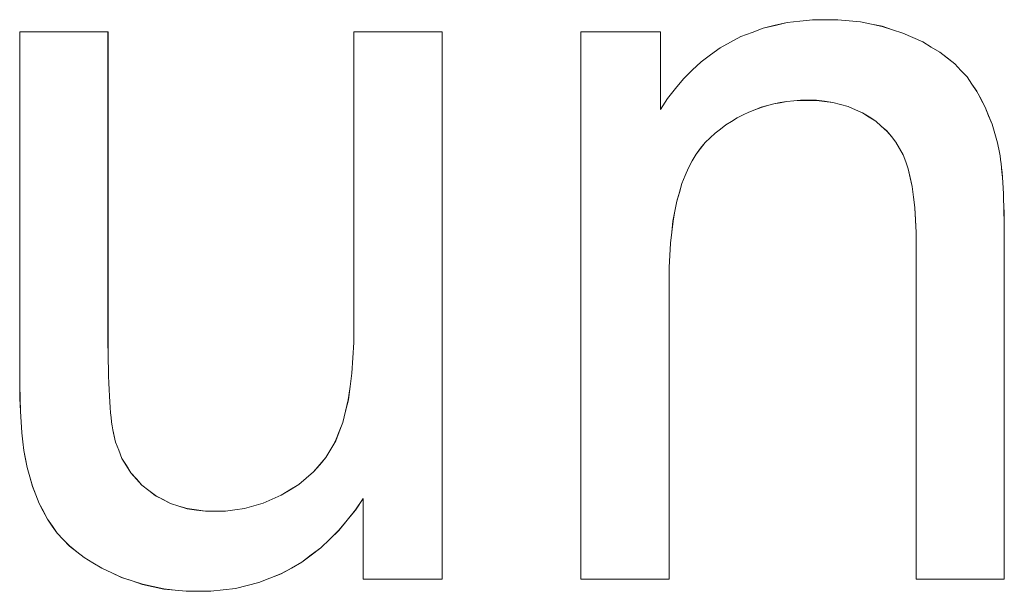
# Model space of a CAD drawing. Extents: x 229 to 926, y 37 to 878.
# Tile 139 of 194: x 353.62 to 356.87, y 829.52 to 831.41. Entities that reach past the tile are written whole.
import ezdxf

# ---------------------------------------------------------------- set-up
doc = ezdxf.new("R2010")
doc.units = 0
doc.layers.get('0').update_dxf_attribs({"lineweight": 13})
doc.layers.add('Beschriftung', color=7, linetype='Continuous', lineweight=25)
doc.layers.add('Beschriftung-A03ENJ5NI0', color=7, linetype='Continuous', lineweight=25)

# ---------------------------------------------------------------- blocks, each defined once
blk = doc.blocks.new('Referenz-A03ENJ5LI0', base_point=(255.7277, 65.704))
at = {"layer": 'Beschriftung', "color": 0, "lineweight": -2}
for p, q in [((356.116, 831.395), (356.1555, 831.4043)), ((356.1555, 831.4043), (356.1977, 831.409)), ((356.1977, 831.409), (356.24, 831.4136)), ((356.24, 831.4136), (356.2848, 831.4136)), ((356.2848, 831.4136), (356.3238, 831.4136)), ((356.3238, 831.4136), (356.3612, 831.4099)), ((356.3612, 831.4099), (356.3985, 831.4063)), ((356.3985, 831.4063), (356.4343, 831.399)), ((356.4343, 831.399), (356.4701, 831.3916)), ((353.6166, 830.2514), (353.6166, 831.3736)), ((353.6166, 831.3736), (353.9087, 831.3736)), ((353.9087, 831.3736), (353.9087, 830.3694)), ((354.7218, 830.4035), (354.7218, 831.3736)), ((354.7218, 831.3736), (355.0139, 831.3736)), ((355.0139, 831.3736), (355.0139, 829.5615)), ((355.473, 829.5615), (355.473, 831.3736)), ((355.473, 831.3736), (355.7362, 831.3736)), ((355.7362, 831.3736), (355.7362, 831.1161)), ((356.0026, 831.3578), (356.0396, 831.3717)), ((356.0396, 831.3717), (356.0764, 831.3857)), ((356.0764, 831.3857), (356.116, 831.395)), ((356.4701, 831.3916), (356.5044, 831.3805)), ((356.5044, 831.3805), (356.5386, 831.3695)), ((356.5386, 831.3695), (356.5713, 831.3548)), ((355.934, 831.3207), (355.9683, 831.3393)), ((355.9683, 831.3393), (356.0026, 831.3578)), ((356.5713, 831.3548), (356.604, 831.3401)), ((356.604, 831.3401), (356.6325, 831.3231)), ((355.9023, 831.2974), (355.934, 831.3207)), ((356.6325, 831.3231), (356.6611, 831.3061)), ((356.6611, 831.3061), (356.6855, 831.2868)), ((355.8416, 831.2462), (355.8707, 831.2741)), ((355.8707, 831.2741), (355.9023, 831.2974)), ((356.6855, 831.2868), (356.71, 831.2675)), ((356.71, 831.2675), (356.7304, 831.2459)), ((355.8127, 831.2183), (355.8416, 831.2462)), ((356.7304, 831.2459), (356.7507, 831.2243)), ((355.7863, 831.1859), (355.8127, 831.2183)), ((356.7507, 831.2243), (356.7669, 831.2004)), ((355.76, 831.1532), (355.7863, 831.1859)), ((356.7669, 831.2004), (356.7831, 831.1766)), ((356.7831, 831.1766), (356.7969, 831.1504)), ((355.7362, 831.1161), (355.76, 831.1532)), ((356.1329, 831.1391), (356.1111, 831.1352)), ((356.1546, 831.143), (356.1329, 831.1391)), ((356.1772, 831.1449), (356.1546, 831.143)), ((356.1997, 831.1469), (356.1772, 831.1449)), ((356.223, 831.1469), (356.1997, 831.1469)), ((356.2523, 831.1469), (356.223, 831.1469)), ((356.2796, 831.1434), (356.2523, 831.1469)), ((356.307, 831.1399), (356.2796, 831.1434)), ((356.3325, 831.133), (356.307, 831.1399)), ((356.7969, 831.1504), (356.8108, 831.1243)), ((356.029, 831.1079), (356.0096, 831.0983)), ((356.0492, 831.1157), (356.029, 831.1079)), ((356.0693, 831.1235), (356.0492, 831.1157)), ((356.0902, 831.1294), (356.0693, 831.1235)), ((356.1111, 831.1352), (356.0902, 831.1294)), ((356.3579, 831.1261), (356.3325, 831.133)), ((356.3815, 831.1157), (356.3579, 831.1261)), ((356.4051, 831.1053), (356.3815, 831.1157)), ((356.4268, 831.0915), (356.4051, 831.1053)), ((356.8108, 831.1243), (356.8221, 831.096)), ((355.9718, 831.0769), (355.9532, 831.0652)), ((355.9903, 831.0885), (355.9718, 831.0769)), ((356.0096, 831.0983), (355.9903, 831.0885)), ((356.4486, 831.0776), (356.4268, 831.0915)), ((356.4669, 831.0614), (356.4486, 831.0776)), ((356.8221, 831.096), (356.8335, 831.0677)), ((355.9354, 831.0515), (355.9178, 831.038)), ((355.9532, 831.0652), (355.9354, 831.0515)), ((356.4853, 831.0452), (356.4669, 831.0614)), ((356.5005, 831.0267), (356.4853, 831.0452)), ((356.8335, 831.0677), (356.8424, 831.037)), ((355.8839, 831.0069), (355.869, 830.9878)), ((355.9008, 831.0224), (355.8839, 831.0069)), ((355.9178, 831.038), (355.9008, 831.0224)), ((356.5156, 831.0081), (356.5005, 831.0267)), ((356.5274, 830.9873), (356.5156, 831.0081)), ((356.8424, 831.037), (356.8513, 831.0064)), ((356.8513, 831.0064), (356.8578, 830.9736)), ((355.869, 830.9878), (355.8542, 830.9688)), ((356.5392, 830.9664), (356.5274, 830.9873)), ((355.8415, 830.9462), (355.8288, 830.9237)), ((355.8542, 830.9688), (355.8415, 830.9462)), ((356.5478, 830.9431), (356.5392, 830.9664)), ((356.5563, 830.9199), (356.5478, 830.9431)), ((356.8578, 830.9736), (356.8599, 830.9629)), ((356.8599, 830.9629), (356.8617, 830.9503)), ((356.8617, 830.9503), (356.8634, 830.9376)), ((355.8288, 830.9237), (355.8182, 830.8977)), ((356.5627, 830.8908), (356.5563, 830.9199)), ((356.8634, 830.9376), (356.865, 830.9229)), ((356.865, 830.9229), (356.8664, 830.9083)), ((355.8182, 830.8977), (355.8076, 830.8717)), ((356.5691, 830.8617), (356.5627, 830.8908)), ((356.8664, 830.9083), (356.8677, 830.8917)), ((356.8677, 830.8917), (356.8689, 830.875)), ((355.8076, 830.8717), (355.7991, 830.8421)), ((356.5733, 830.8266), (356.5691, 830.8617)), ((356.8689, 830.875), (356.87, 830.8563)), ((356.87, 830.8563), (356.871, 830.8377)), ((355.7907, 830.8126), (355.7843, 830.7796)), ((355.7991, 830.8421), (355.7907, 830.8126)), ((356.5776, 830.7915), (356.5733, 830.8266)), ((356.871, 830.8377), (356.8718, 830.8171)), ((356.8718, 830.8171), (356.8725, 830.7964)), ((355.7843, 830.7796), (355.7779, 830.7467)), ((356.5797, 830.7506), (356.5776, 830.7915)), ((356.8725, 830.7964), (356.873, 830.7737)), ((355.7779, 830.7467), (355.7737, 830.7102)), ((356.5819, 830.7096), (356.5797, 830.7506)), ((356.873, 830.7737), (356.8736, 830.7511)), ((356.8736, 830.7511), (356.8738, 830.7265)), ((356.8738, 830.7265), (356.874, 830.7018)), ((355.7737, 830.7102), (355.7694, 830.6736)), ((356.5819, 830.6627), (356.5819, 830.7096)), ((356.874, 830.7018), (356.874, 830.6751)), ((355.7694, 830.6736), (355.7673, 830.6337)), ((356.5819, 829.5615), (356.5819, 830.6627)), ((356.874, 830.6751), (356.874, 829.5615)), ((355.7673, 830.6337), (355.7652, 830.5937)), ((355.7652, 830.5937), (355.7652, 830.5503)), ((355.7652, 830.5503), (355.7652, 829.5615)), ((354.7218, 830.3455), (354.7218, 830.4035)), ((353.9087, 830.3694), (353.9087, 830.3393)), ((353.9087, 830.3393), (353.909, 830.3118)), ((354.7187, 830.2945), (354.7218, 830.3455)), ((353.909, 830.3118), (353.9093, 830.2841)), ((354.7157, 830.2434), (354.7187, 830.2945)), ((353.9093, 830.2841), (353.9099, 830.2591)), ((353.9099, 830.2591), (353.9104, 830.2339)), ((353.6166, 830.2024), (353.6166, 830.2514)), ((353.9104, 830.2339), (353.9112, 830.2111)), ((354.7097, 830.1992), (354.7157, 830.2434)), ((353.6176, 830.16), (353.6166, 830.2024)), ((353.9112, 830.2111), (353.9121, 830.1885)), ((354.7038, 830.1549), (354.7097, 830.1992)), ((353.6188, 830.1175), (353.6176, 830.16)), ((353.9121, 830.1885), (353.9132, 830.1682)), ((353.9132, 830.1682), (353.9143, 830.148)), ((353.9143, 830.148), (353.9157, 830.1302)), ((353.9157, 830.1302), (353.9171, 830.1124)), ((354.6948, 830.1175), (354.7038, 830.1549)), ((353.6211, 830.0818), (353.6188, 830.1175)), ((353.9171, 830.1124), (353.9188, 830.097)), ((353.9188, 830.097), (353.9204, 830.0818)), ((354.6859, 830.0802), (354.6948, 830.1175)), ((353.6233, 830.0459), (353.6211, 830.0818)), ((353.9204, 830.0818), (353.9224, 830.0688)), ((353.9224, 830.0688), (353.9243, 830.0559)), ((354.6739, 830.0498), (354.6859, 830.0802)), ((353.6266, 830.0166), (353.6233, 830.0459)), ((353.9243, 830.0559), (353.9266, 830.0455)), ((353.9266, 830.0455), (353.9335, 830.0152)), ((354.6619, 830.0193), (354.6739, 830.0498)), ((353.6299, 829.9875), (353.6266, 830.0166)), ((353.9335, 830.0152), (353.9442, 829.9882)), ((354.6457, 829.992), (354.6619, 830.0193)), ((353.6344, 829.9649), (353.6299, 829.9875)), ((353.641, 829.9312), (353.6344, 829.9649)), ((353.9442, 829.9882), (353.955, 829.9612)), ((354.6092, 829.9406), (354.6295, 829.9647)), ((354.6295, 829.9647), (354.6457, 829.992)), ((353.955, 829.9612), (353.9696, 829.9374)), ((353.9696, 829.9374), (353.9842, 829.9136)), ((354.5888, 829.9165), (354.6092, 829.9406)), ((353.6498, 829.9001), (353.641, 829.9312)), ((353.6586, 829.869), (353.6498, 829.9001)), ((353.9842, 829.9136), (354.0027, 829.8932)), ((354.5642, 829.8957), (354.5888, 829.9165)), ((353.6699, 829.8406), (353.6586, 829.869)), ((354.0027, 829.8932), (354.0211, 829.8727)), ((354.0211, 829.8727), (354.0435, 829.8554)), ((354.5108, 829.8571), (354.5396, 829.8748)), ((354.5396, 829.8748), (354.5642, 829.8957)), ((353.6812, 829.8121), (353.6699, 829.8406)), ((354.0435, 829.8554), (354.0658, 829.8381)), ((354.0658, 829.8381), (354.0907, 829.8252)), ((354.4522, 829.8261), (354.482, 829.8394)), ((354.482, 829.8394), (354.5108, 829.8571)), ((353.6948, 829.7863), (353.6812, 829.8121)), ((354.0907, 829.8252), (354.1157, 829.8122)), ((354.1157, 829.8122), (354.1432, 829.8036)), ((354.1432, 829.8036), (354.1708, 829.7949)), ((354.3607, 829.7951), (354.3915, 829.804)), ((354.3915, 829.804), (354.4223, 829.8129)), ((354.4223, 829.8129), (354.4522, 829.8261)), ((354.7526, 829.829), (354.7274, 829.7905)), ((354.7526, 829.5615), (354.7526, 829.829)), ((353.7085, 829.7604), (353.6948, 829.7863)), ((354.1708, 829.7949), (354.201, 829.7906)), ((354.201, 829.7906), (354.2312, 829.7863)), ((354.2312, 829.7863), (354.2641, 829.7863)), ((354.2641, 829.7863), (354.297, 829.7863)), ((354.297, 829.7863), (354.3288, 829.7908)), ((354.3288, 829.7908), (354.3607, 829.7951)), ((354.7274, 829.7905), (354.7, 829.7569)), ((353.7245, 829.7372), (353.7085, 829.7604)), ((353.7405, 829.714), (353.7245, 829.7372)), ((354.7, 829.7569), (354.6726, 829.7233)), ((353.7608, 829.6927), (353.7405, 829.714)), ((354.6726, 829.7233), (354.643, 829.6944)), ((353.7811, 829.6714), (353.7608, 829.6927)), ((353.8056, 829.6521), (353.7811, 829.6714)), ((354.643, 829.6944), (354.6133, 829.6656)), ((353.8302, 829.6329), (353.8056, 829.6521)), ((354.5813, 829.6416), (354.5495, 829.6176)), ((354.6133, 829.6656), (354.5813, 829.6416)), ((353.859, 829.6156), (353.8302, 829.6329)), ((353.8878, 829.5982), (353.859, 829.6156)), ((354.5495, 829.6176), (354.5153, 829.5983)), ((353.9209, 829.5828), (353.8878, 829.5982)), ((353.9539, 829.5675), (353.9209, 829.5828)), ((354.481, 829.5791), (354.4447, 829.5647)), ((354.5153, 829.5983), (354.481, 829.5791)), ((353.9882, 829.5561), (353.9539, 829.5675)), ((354.0226, 829.5445), (353.9882, 829.5561)), ((354.0582, 829.5368), (354.0226, 829.5445)), ((354.3695, 829.5407), (354.3308, 829.5311)), ((354.4082, 829.5503), (354.3695, 829.5407)), ((354.4447, 829.5647), (354.4082, 829.5503)), ((355.0139, 829.5615), (354.7526, 829.5615)), ((355.7652, 829.5615), (355.473, 829.5615)), ((356.874, 829.5615), (356.5819, 829.5615)), ((354.0938, 829.5291), (354.0582, 829.5368)), ((354.1307, 829.5253), (354.0938, 829.5291)), ((354.1675, 829.5215), (354.1307, 829.5253)), ((354.2056, 829.5215), (354.1675, 829.5215)), ((354.2489, 829.5215), (354.2056, 829.5215)), ((354.2898, 829.5263), (354.2489, 829.5215)), ((354.3308, 829.5311), (354.2898, 829.5263))]:
    blk.add_line(p, q, dxfattribs=at)
blk = doc.blocks.new('Referenz-A03ENJ62I0', base_point=(255.7277, 65.7055))
at = {"layer": 'Beschriftung-A03ENJ5NI0', "color": 0, "lineweight": -2}
for p, q in [((356.116, 831.3948), (356.1556, 831.4041)), ((356.1556, 831.4041), (356.1978, 831.4087)), ((356.1978, 831.4087), (356.2401, 831.4134)), ((356.2401, 831.4134), (356.2848, 831.4134)), ((356.2848, 831.4134), (356.3238, 831.4134)), ((356.3238, 831.4134), (356.3612, 831.4097)), ((356.3612, 831.4097), (356.3986, 831.406)), ((356.3986, 831.406), (356.4344, 831.3987)), ((356.4344, 831.3987), (356.4702, 831.3913)), ((353.6167, 830.2511), (353.6167, 831.3734)), ((353.6167, 831.3734), (353.9088, 831.3734)), ((353.9088, 831.3734), (353.9088, 830.3692)), ((354.7218, 830.4033), (354.7218, 831.3734)), ((354.7218, 831.3734), (355.0139, 831.3734)), ((355.0139, 831.3734), (355.0139, 829.5613)), ((355.4731, 829.5613), (355.4731, 831.3734)), ((355.4731, 831.3734), (355.7362, 831.3734)), ((355.7362, 831.3734), (355.7362, 831.1158)), ((356.0026, 831.3576), (356.0396, 831.3715)), ((356.0396, 831.3715), (356.0764, 831.3855)), ((356.0764, 831.3855), (356.116, 831.3948)), ((356.4702, 831.3913), (356.5045, 831.3803)), ((356.5045, 831.3803), (356.5387, 831.3693)), ((356.5387, 831.3693), (356.5714, 831.3545)), ((355.9341, 831.3205), (355.9684, 831.339)), ((355.9684, 831.339), (356.0026, 831.3576)), ((356.5714, 831.3545), (356.604, 831.3399)), ((356.604, 831.3399), (356.6325, 831.3229)), ((355.9024, 831.2972), (355.9341, 831.3205)), ((356.6325, 831.3229), (356.6612, 831.3059)), ((356.6612, 831.3059), (356.6856, 831.2865)), ((355.8417, 831.246), (355.8707, 831.2739)), ((355.8707, 831.2739), (355.9024, 831.2972)), ((356.6856, 831.2865), (356.7101, 831.2673)), ((356.7101, 831.2673), (356.7304, 831.2456)), ((355.8128, 831.2181), (355.8417, 831.246)), ((356.7304, 831.2456), (356.7508, 831.2241)), ((355.7864, 831.1856), (355.8128, 831.2181)), ((356.7508, 831.2241), (356.7669, 831.2002)), ((355.76, 831.153), (355.7864, 831.1856)), ((356.7669, 831.2002), (356.7832, 831.1764)), ((356.7832, 831.1764), (356.797, 831.1502)), ((355.7362, 831.1158), (355.76, 831.153)), ((356.133, 831.1388), (356.1112, 831.135)), ((356.1547, 831.1427), (356.133, 831.1388)), ((356.1773, 831.1447), (356.1547, 831.1427)), ((356.1997, 831.1466), (356.1773, 831.1447)), ((356.2231, 831.1466), (356.1997, 831.1466)), ((356.2523, 831.1466), (356.2231, 831.1466)), ((356.2797, 831.1432), (356.2523, 831.1466)), ((356.307, 831.1397), (356.2797, 831.1432)), ((356.3325, 831.1328), (356.307, 831.1397)), ((356.797, 831.1502), (356.8108, 831.1241)), ((356.029, 831.1077), (356.0097, 831.0981)), ((356.0492, 831.1155), (356.029, 831.1077)), ((356.0694, 831.1233), (356.0492, 831.1155)), ((356.0903, 831.1291), (356.0694, 831.1233)), ((356.1112, 831.135), (356.0903, 831.1291)), ((356.3579, 831.1258), (356.3325, 831.1328)), ((356.3816, 831.1155), (356.3579, 831.1258)), ((356.4052, 831.1051), (356.3816, 831.1155)), ((356.4268, 831.0912), (356.4052, 831.1051)), ((356.8108, 831.1241), (356.8222, 831.0957)), ((355.9718, 831.0766), (355.9533, 831.065)), ((355.9904, 831.0883), (355.9718, 831.0766)), ((356.0097, 831.0981), (355.9904, 831.0883)), ((356.4486, 831.0774), (356.4268, 831.0912)), ((356.467, 831.0612), (356.4486, 831.0774)), ((356.8222, 831.0957), (356.8336, 831.0674)), ((355.9355, 831.0513), (355.9179, 831.0378)), ((355.9533, 831.065), (355.9355, 831.0513)), ((356.4854, 831.045), (356.467, 831.0612)), ((356.5006, 831.0265), (356.4854, 831.045)), ((356.8336, 831.0674), (356.8424, 831.0368)), ((355.8839, 831.0066), (355.8691, 830.9875)), ((355.9009, 831.0222), (355.8839, 831.0066)), ((355.9179, 831.0378), (355.9009, 831.0222)), ((356.5156, 831.0079), (356.5006, 831.0265)), ((356.5275, 830.987), (356.5156, 831.0079)), ((356.8424, 831.0368), (356.8514, 831.0062)), ((355.8691, 830.9875), (355.8543, 830.9685)), ((356.5393, 830.9662), (356.5275, 830.987)), ((356.8514, 831.0062), (356.8579, 830.9734)), ((355.8415, 830.946), (355.8288, 830.9235)), ((355.8543, 830.9685), (355.8415, 830.946)), ((356.5478, 830.9428), (356.5393, 830.9662)), ((356.5564, 830.9197), (356.5478, 830.9428)), ((356.8579, 830.9734), (356.8599, 830.9627)), ((356.8599, 830.9627), (356.8617, 830.9501)), ((356.8617, 830.9501), (356.8635, 830.9374)), ((355.8288, 830.9235), (355.8183, 830.8975)), ((356.5628, 830.8905), (356.5564, 830.9197)), ((356.8635, 830.9374), (356.865, 830.9227)), ((356.865, 830.9227), (356.8665, 830.9081)), ((355.8183, 830.8975), (355.8076, 830.8715)), ((356.5691, 830.8614), (356.5628, 830.8905)), ((356.8665, 830.9081), (356.8678, 830.8915)), ((356.8678, 830.8915), (356.869, 830.8747)), ((355.8076, 830.8715), (355.7992, 830.8419)), ((356.5734, 830.8263), (356.5691, 830.8614)), ((356.869, 830.8747), (356.8701, 830.8561)), ((356.8701, 830.8561), (356.8711, 830.8374)), ((355.7907, 830.8124), (355.7843, 830.7793)), ((355.7992, 830.8419), (355.7907, 830.8124)), ((356.5777, 830.7912), (356.5734, 830.8263)), ((356.8711, 830.8374), (356.8718, 830.8169)), ((356.8718, 830.8169), (356.8725, 830.7962)), ((355.7843, 830.7793), (355.778, 830.7464)), ((356.5798, 830.7503), (356.5777, 830.7912)), ((356.8725, 830.7962), (356.8731, 830.7735)), ((355.778, 830.7464), (355.7738, 830.7099)), ((356.5819, 830.7094), (356.5798, 830.7503)), ((356.8731, 830.7735), (356.8736, 830.7508)), ((356.8736, 830.7508), (356.8739, 830.7262)), ((356.8739, 830.7262), (356.874, 830.7016)), ((355.7738, 830.7099), (355.7695, 830.6734)), ((356.5819, 830.6625), (356.5819, 830.7094)), ((356.874, 830.7016), (356.874, 830.6749)), ((355.7695, 830.6734), (355.7674, 830.6335)), ((356.5819, 829.5613), (356.5819, 830.6625)), ((356.874, 830.6749), (356.874, 829.5613)), ((355.7674, 830.6335), (355.7652, 830.5935)), ((355.7652, 830.5935), (355.7652, 830.55)), ((355.7652, 830.55), (355.7652, 829.5613)), ((354.7218, 830.3453), (354.7218, 830.4033)), ((353.9088, 830.3692), (353.9088, 830.3391)), ((353.9088, 830.3391), (353.909, 830.3116)), ((354.7188, 830.2942), (354.7218, 830.3453)), ((353.909, 830.3116), (353.9093, 830.2839)), ((354.7158, 830.2431), (354.7188, 830.2942)), ((353.9093, 830.2839), (353.9099, 830.2588)), ((353.9099, 830.2588), (353.9105, 830.2337)), ((353.6167, 830.2021), (353.6167, 830.2511)), ((353.9105, 830.2337), (353.9113, 830.2109)), ((354.7098, 830.199), (354.7158, 830.2431)), ((353.6177, 830.1598), (353.6167, 830.2021)), ((353.9113, 830.2109), (353.9121, 830.1883)), ((354.7039, 830.1547), (354.7098, 830.199)), ((353.6189, 830.1173), (353.6177, 830.1598)), ((353.9121, 830.1883), (353.9132, 830.168)), ((353.9132, 830.168), (353.9144, 830.1478)), ((353.9144, 830.1478), (353.9158, 830.1299)), ((353.9158, 830.1299), (353.9171, 830.1122)), ((354.6949, 830.1173), (354.7039, 830.1547)), ((353.6211, 830.0815), (353.6189, 830.1173)), ((353.9171, 830.1122), (353.9188, 830.0968)), ((353.9188, 830.0968), (353.9205, 830.0815)), ((354.6859, 830.08), (354.6949, 830.1173)), ((353.6233, 830.0456), (353.6211, 830.0815)), ((353.9205, 830.0815), (353.9225, 830.0686)), ((353.9225, 830.0686), (353.9244, 830.0557)), ((354.674, 830.0495), (354.6859, 830.08)), ((353.6267, 830.0164), (353.6233, 830.0456)), ((353.9244, 830.0557), (353.9267, 830.0453)), ((353.9267, 830.0453), (353.9336, 830.015)), ((354.662, 830.0191), (354.674, 830.0495)), ((353.63, 829.9873), (353.6267, 830.0164)), ((353.9336, 830.015), (353.9443, 829.988)), ((354.6458, 829.9917), (354.662, 830.0191)), ((353.6345, 829.9646), (353.63, 829.9873)), ((353.641, 829.931), (353.6345, 829.9646)), ((353.9443, 829.988), (353.955, 829.961)), ((354.6092, 829.9404), (354.6296, 829.9645)), ((354.6296, 829.9645), (354.6458, 829.9917)), ((353.955, 829.961), (353.9696, 829.9372)), ((353.9696, 829.9372), (353.9843, 829.9134)), ((354.5888, 829.9163), (354.6092, 829.9404)), ((353.6499, 829.8999), (353.641, 829.931)), ((353.6587, 829.8688), (353.6499, 829.8999)), ((353.9843, 829.9134), (354.0028, 829.893)), ((354.5642, 829.8954), (354.5888, 829.9163)), ((353.6699, 829.8404), (353.6587, 829.8688)), ((354.0028, 829.893), (354.0211, 829.8725)), ((354.0211, 829.8725), (354.0435, 829.8551)), ((354.5109, 829.8569), (354.5396, 829.8746)), ((354.5396, 829.8746), (354.5642, 829.8954)), ((353.6812, 829.8119), (353.6699, 829.8404)), ((354.0435, 829.8551), (354.0658, 829.8379)), ((354.0658, 829.8379), (354.0908, 829.8249)), ((354.4522, 829.8259), (354.482, 829.8392)), ((354.482, 829.8392), (354.5109, 829.8569)), ((353.6949, 829.7861), (353.6812, 829.8119)), ((354.0908, 829.8249), (354.1157, 829.812)), ((354.1157, 829.812), (354.1433, 829.8033)), ((354.1433, 829.8033), (354.1709, 829.7947)), ((354.3608, 829.7949), (354.3916, 829.8038)), ((354.3916, 829.8038), (354.4224, 829.8127)), ((354.4224, 829.8127), (354.4522, 829.8259)), ((354.7526, 829.8288), (354.7275, 829.7903)), ((354.7526, 829.5613), (354.7526, 829.8288)), ((353.7085, 829.7602), (353.6949, 829.7861)), ((354.1709, 829.7947), (354.2011, 829.7904)), ((354.2011, 829.7904), (354.2313, 829.7861)), ((354.2313, 829.7861), (354.2641, 829.7861)), ((354.2641, 829.7861), (354.297, 829.7861)), ((354.297, 829.7861), (354.3289, 829.7906)), ((354.3289, 829.7906), (354.3608, 829.7949)), ((354.7275, 829.7903), (354.7, 829.7566)), ((353.7246, 829.737), (353.7085, 829.7602)), ((353.7406, 829.7137), (353.7246, 829.737)), ((354.7, 829.7566), (354.6727, 829.7231)), ((353.7609, 829.6925), (353.7406, 829.7137)), ((354.6727, 829.7231), (354.643, 829.6942)), ((353.7812, 829.6712), (353.7609, 829.6925)), ((353.8057, 829.6519), (353.7812, 829.6712)), ((354.643, 829.6942), (354.6134, 829.6654)), ((353.8303, 829.6327), (353.8057, 829.6519)), ((354.5814, 829.6413), (354.5495, 829.6174)), ((354.6134, 829.6654), (354.5814, 829.6413)), ((353.859, 829.6153), (353.8303, 829.6327)), ((353.8878, 829.598), (353.859, 829.6153)), ((354.5495, 829.6174), (354.5153, 829.5981)), ((353.9209, 829.5826), (353.8878, 829.598)), ((353.954, 829.5672), (353.9209, 829.5826)), ((354.4811, 829.5789), (354.4447, 829.5645)), ((354.5153, 829.5981), (354.4811, 829.5789)), ((353.9882, 829.5558), (353.954, 829.5672)), ((354.0227, 829.5443), (353.9882, 829.5558)), ((354.0583, 829.5366), (354.0227, 829.5443)), ((354.4082, 829.55), (354.3696, 829.5404)), ((354.4447, 829.5645), (354.4082, 829.55)), ((355.0139, 829.5613), (354.7526, 829.5613)), ((355.7652, 829.5613), (355.4731, 829.5613)), ((356.874, 829.5613), (356.5819, 829.5613)), ((354.0939, 829.5289), (354.0583, 829.5366)), ((354.1308, 829.5251), (354.0939, 829.5289)), ((354.1676, 829.5213), (354.1308, 829.5251)), ((354.2057, 829.5213), (354.1676, 829.5213)), ((354.2489, 829.5213), (354.2057, 829.5213)), ((354.2899, 829.526), (354.2489, 829.5213)), ((354.3308, 829.5309), (354.2899, 829.526)), ((354.3696, 829.5404), (354.3308, 829.5309))]:
    blk.add_line(p, q, dxfattribs=at)

msp = doc.modelspace()

# ---------------------------------------------------------------- block references
at = {"color": 251, "lineweight": 13, "ltscale": 0.13, "true_color": 0x606060}
for name, p in [('Referenz-A03ENJ5LI0', (255.7277, 65.704)), ('Referenz-A03ENJ62I0', (255.7277, 65.7055))]:
    msp.add_blockref(name, p, dxfattribs=at)

doc.saveas('drawing.dxf')
